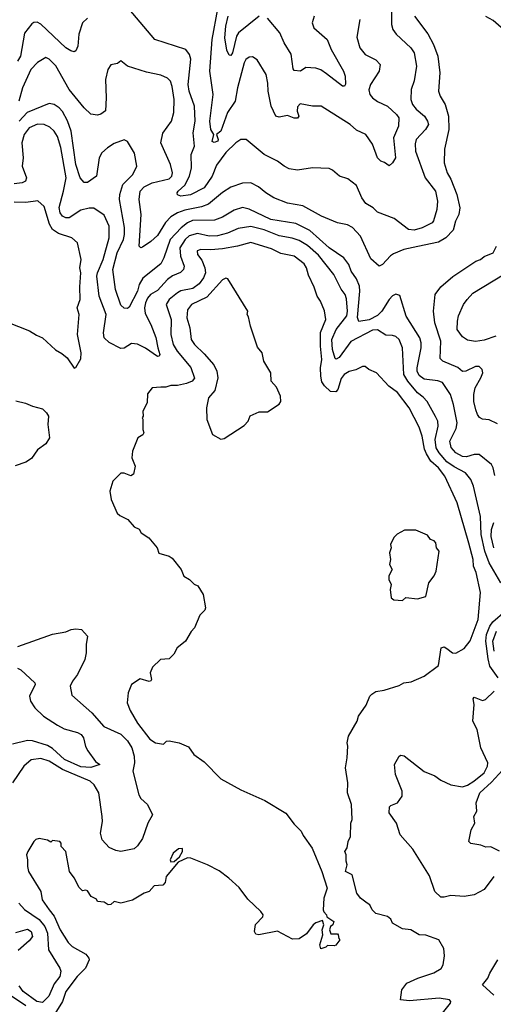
# Model space of a CAD drawing. Extents: x 1678431 to 1860718, y 384618 to 522882.
# Tile 72 of 256: x 1750508 to 1753350, y 440027 to 445934. Entities that reach past the tile are written whole.
import ezdxf

# ---------------------------------------------------------------- set-up
doc = ezdxf.new("R2010")
doc.units = 0

msp = doc.modelspace()

# ---------------------------------------------------------------- linework, layer by layer
at = {"layer": '0CON10XD'}
for points in [[(1752739.3, 445995), (1752738.8, 445905), (1752747.5, 445875), (1752766.7, 445846.7), (1752855, 445765.6), (1752876.1, 445735), (1752889.6, 445655), (1752875, 445566.7), (1752857.1, 445515), (1752854.7, 445455), (1752865.4, 445425), (1752886.7, 445396.7), (1752936.5, 445355), (1752956.4, 445325), (1752960.6, 445305), (1752944.2, 445275), (1752888.1, 445215), (1752882, 445188), (1752883.8, 445145), (1752942.4, 444985), (1753003.1, 444905), (1753015.3, 444845), (1753011.4, 444795), (1752992.3, 444727.7), (1752982.9, 444715), (1752923.1, 444685), (1752875, 444671.6), (1752841.2, 444675), (1752755, 444741.4), (1752655, 444778), (1752630, 444805), (1752585, 444831.4), (1752561.5, 444865), (1752528.7, 444938.7), (1752478.3, 444978.3), (1752426.7, 444995), (1752385, 445031.2), (1752365, 445041.2), (1752265, 445044), (1752175, 445030), (1752125, 445039.2), (1752095.4, 445055.4), (1752055, 445085.7), (1751975, 445125.8), (1751866.7, 445215), (1751835.9, 445214.1), (1751804.6, 445195.4), (1751745, 445136.7), (1751689, 445061), (1751663.2, 444995), (1751614.5, 444925), (1751533.1, 444883.1), (1751475, 444874.7), (1751455, 444883.1), (1751452.9, 444895), (1751459.1, 444905), (1751498.8, 444941.2), (1751527.9, 444995), (1751538.9, 445045), (1751536.9, 445125), (1751557.1, 445175), (1751549.7, 445255), (1751560.9, 445325), (1751558.2, 445415), (1751525.3, 445505), (1751519.5, 445545), (1751536.2, 445696.2), (1751527.1, 445725), (1751504.4, 445754.4), (1751320, 445815), (1751165, 445995.8)], [(1752548.5, 445935), (1752530.9, 445829.1), (1752549.4, 445765), (1752580.8, 445725), (1752645, 445692.7), (1752670.5, 445665), (1752665.4, 445624.6), (1752612.7, 445545), (1752603.1, 445513.1), (1752608.8, 445485), (1752625.5, 445465), (1752655, 445443.3), (1752715.2, 445415.2), (1752770, 445365), (1752783.8, 445345), (1752781.5, 445295), (1752751.4, 445225), (1752762.5, 445105), (1752746, 445075), (1752725, 445056.2), (1752697.7, 445077.7), (1752675, 445084), (1752655.8, 445105), (1752626.4, 445186.4), (1752585.2, 445245.2), (1752530, 445270), (1752490.5, 445305), (1752316.7, 445415), (1752265, 445415.7), (1752191.7, 445428.3), (1752175, 445410), (1752174.2, 445385.8), (1752182.9, 445355), (1752175, 445342.9), (1752155, 445342.5), (1752115, 445358.1), (1752065, 445348.5), (1752045, 445354.4), (1752017.3, 445415), (1751999.6, 445505), (1751997.9, 445552.1), (1751987.1, 445605), (1751933.2, 445693.2), (1751905, 445710.8), (1751885, 445709.2), (1751865, 445694), (1751854.5, 445674.5), (1751815.3, 445525), (1751801.1, 445445), (1751755, 445377.5), (1751715, 445265.5), (1751688.8, 445245), (1751698.9, 445215), (1751696.7, 445205), (1751676.2, 445196.2), (1751662.6, 445202.6), (1751672.5, 445245), (1751656.1, 445275), (1751649.7, 445325), (1751669.3, 445485), (1751649.8, 445625), (1751664.3, 445815), (1751697.8, 445997.8)], [(1750915, 445942), (1750886, 445915), (1750863.3, 445846.7), (1750856.3, 445773.7), (1750845, 445746.7), (1750835, 445741.2), (1750815, 445746), (1750785, 445765.6), (1750635, 445905.8), (1750612.3, 445917.7), (1750592.5, 445917.5), (1750580.5, 445909.5), (1750537.6, 445852.4), (1750512.3, 445715), (1750495, 445684.5)], [(1752877.3, 445955), (1752958.2, 445848.2), (1752991.8, 445785), (1753017.8, 445715), (1753030.4, 445615), (1753021.8, 445505), (1753031.5, 445475), (1753060.5, 445425), (1753081.3, 445355), (1753083.9, 445275), (1753056.6, 445156.6), (1753055.4, 445075.4), (1753073.6, 445015), (1753096.2, 444976.2), (1753132.2, 444885), (1753148.7, 444805), (1753143.1, 444765), (1753123.3, 444725), (1753108.9, 444671.1), (1753065.6, 444625), (1753021.2, 444598.8), (1752897.5, 444572.5), (1752814.1, 444555.9), (1752751.3, 444528.7), (1752732.5, 444517.5), (1752685, 444464.4), (1752665, 444455.6), (1752615, 444498.6), (1752552.7, 444635), (1752505, 444686.5), (1752475, 444702.5), (1752415, 444714.5), (1752319.2, 444755), (1752207, 444817), (1752115, 444832.8), (1752034, 444865), (1751985, 444894.5), (1751941.6, 444931.6), (1751895, 444955.4), (1751845, 444953.8), (1751775, 444928.2), (1751725, 444896.2), (1751642.3, 444827.7), (1751598.4, 444811.6), (1751499.7, 444790.3)], [(1751945, 445954.4), (1751820.8, 445855), (1751810.3, 445835), (1751786.3, 445735), (1751775, 445719.4), (1751765, 445720), (1751751.5, 445751.5), (1751738.4, 445825), (1751744.4, 445894.4), (1751758.8, 445955)], [(1752274.4, 445955), (1752263.8, 445915), (1752273.2, 445885), (1752352.8, 445815), (1752377.8, 445755), (1752452.2, 445625), (1752461.9, 445595), (1752463.6, 445546.4), (1752457.5, 445535), (1752445, 445533.8), (1752349.5, 445609.5), (1752315, 445631.8), (1752285, 445642), (1752225, 445646.4), (1752192.5, 445625), (1752155, 445628.6), (1752148.5, 445638.5), (1752137.1, 445727.1), (1752095, 445795.5), (1752068.4, 445855), (1751995, 445941.9)], [(1753429.3, 445859.3), (1753349.3, 445929.3), (1753305, 445953.3)], [(1751499.7, 444790.3), (1751455.6, 444774.4), (1751415, 444751.3), (1751383.9, 444716.1), (1751335, 444640), (1751295, 444602.7), (1751245, 444568.6), (1751235, 444565.8), (1751224.5, 444575), (1751238, 444765), (1751226, 444854), (1751232.3, 444905), (1751255, 444931.1), (1751302.9, 444955), (1751405, 444979.3), (1751420.8, 444995), (1751424.6, 445015), (1751413.9, 445065), (1751355.4, 445195), (1751367.7, 445252.3), (1751418.5, 445325), (1751433.6, 445376.4), (1751434.7, 445455), (1751423.3, 445533.3), (1751412.7, 445565), (1751395, 445583.6), (1751355, 445600.4), (1751268.8, 445618.8), (1751155, 445655.7), (1751115, 445687.1), (1751095, 445671.4), (1751055, 445662.9), (1751037.9, 445635), (1751022.4, 445575), (1751028.2, 445465), (1751024.1, 445385.9), (1750995, 445366.7), (1750975, 445361.2), (1750935, 445366.2), (1750895, 445404.3), (1750805.4, 445515), (1750725, 445656.5), (1750685, 445696.7), (1750665, 445706.5), (1750615, 445676.4), (1750575, 445634.4), (1750525.8, 445525), (1750502.6, 445445)], [(1753358.8, 443198.8), (1753348.9, 443245), (1753338.6, 443265), (1753265, 443324.6), (1753235, 443326), (1753189.2, 443310.8), (1753165, 443313.4), (1753125, 443334.5), (1753097, 443367), (1753089.6, 443405), (1753128.3, 443481.7), (1753132.5, 443515), (1753111.3, 443625), (1753092.7, 443685), (1753046.3, 443756.3), (1753017, 443767), (1752935, 443777.3), (1752905, 443799.6), (1752894.2, 443825), (1752893.3, 443845), (1752917.3, 443965), (1752917.8, 443995), (1752910, 444025), (1752827.3, 444155), (1752789.1, 444279.1), (1752765, 444287.5), (1752745, 444277.1), (1752725, 444255.7), (1752680.7, 444185), (1752655, 444158.5), (1752605, 444134), (1752542.8, 444122.8), (1752536.4, 444146.4), (1752549.1, 444305), (1752546.5, 444335), (1752529.3, 444379.3), (1752498.4, 444425), (1752483.8, 444465), (1752452.5, 444505), (1752365, 444564.1), (1752249.6, 444669.6), (1752165, 444710.5), (1752015, 444735.3), (1751885, 444797.2), (1751845, 444806.2), (1751795, 444790), (1751725, 444749.3), (1751678.3, 444731.7), (1751545, 444728.1), (1751515, 444715.6), (1751477.3, 444685), (1751411.2, 444615), (1751373.8, 444505), (1751355, 444470), (1751246.4, 444383.6), (1751224.7, 444345), (1751215, 444304.5), (1751165, 444210), (1751155, 444201.2), (1751135, 444202.9), (1751115, 444221.2), (1751083.9, 444315), (1751067, 444435), (1751094.3, 444535.7), (1751130.5, 444615), (1751137.3, 444645), (1751138, 444688), (1751107.3, 444855), (1751110, 444885), (1751127.3, 444945), (1751187.5, 445005), (1751210.6, 445055), (1751197, 445133), (1751173.4, 445173.4), (1751155, 445203.3), (1751135, 445213.3), (1751075, 445190), (1751034.4, 445165), (1751002.2, 445135), (1750985.6, 445105), (1750969.2, 444995), (1750915, 444956), (1750895, 444956.2), (1750871.5, 444985), (1750845, 445065.8), (1750816.5, 445265), (1750796.2, 445326.2), (1750765, 445382.5), (1750745, 445405.4), (1750715, 445425.5), (1750685, 445430), (1750552.7, 445377.3), (1750504.8, 445325)], [(1753394.7, 442555), (1753326.4, 442675), (1753300.2, 442745), (1753276.6, 442845), (1753272.9, 442952.9), (1753231.4, 443135), (1753215.9, 443175), (1753182.9, 443215), (1753115, 443250.9), (1753071.9, 443281.9), (1753025.6, 443335), (1753007.3, 443365), (1753000.6, 443415), (1753020.2, 443495), (1753016.7, 443525), (1753003.5, 443553.5), (1752953.7, 443643.7), (1752929.9, 443669.9), (1752895, 443694.7), (1752837.6, 443765), (1752813.1, 443805), (1752804.8, 443964.8), (1752785, 444014.3), (1752765, 444033.6), (1752745, 444040), (1752705, 444040.5), (1752655, 444073.2), (1752625, 444070.2), (1752495, 444002.5), (1752425, 443908), (1752407.1, 443897.1), (1752400.6, 443900.6), (1752384.5, 443955), (1752382.3, 444015), (1752406.6, 444075), (1752472.1, 444157.9), (1752476.4, 444185), (1752469, 444259), (1752461.8, 444285), (1752437.5, 444317.5), (1752394.2, 444405), (1752300.5, 444520.5), (1752235, 444580), (1752185, 444608.3), (1752143.3, 444623.3), (1752065, 444637.5), (1751975, 444673.4), (1751895, 444692.7), (1751819.3, 444680.7), (1751755, 444652.6), (1751695, 444638), (1751645, 444636), (1751575, 444651.3), (1751525, 444637.5), (1751501.2, 444615), (1751470.2, 444565), (1751472.7, 444515), (1751494.7, 444455), (1751490.9, 444435), (1751472.4, 444417.6), (1751425, 444397), (1751396, 444375), (1751335, 444310), (1751294.2, 444285), (1751275, 444262.5), (1751262.8, 444235), (1751257.6, 444205), (1751260.7, 444170.7), (1751295.2, 444105.2), (1751325, 444026.7), (1751337.6, 443965), (1751350, 443925), (1751345.3, 443914.7), (1751335, 443913.3), (1751263.3, 443963.3), (1751215, 443987.6), (1751178.4, 443991.6), (1751135, 443963.2), (1751115, 443961.3), (1751045, 443997.8), (1751016, 444025), (1751011.8, 444055), (1751027.9, 444165), (1750984.7, 444275), (1750971.7, 444395), (1750974.8, 444415), (1751008.4, 444495), (1751045.6, 444625), (1751045.5, 444695.5), (1751015, 444760), (1750953.3, 444803.3), (1750925, 444803.7), (1750875, 444791), (1750805, 444744.1), (1750785, 444744.6), (1750765, 444754.5), (1750751.8, 444775), (1750746.2, 444806.2), (1750770.5, 444905), (1750787.9, 444985), (1750756.1, 445166.1), (1750735, 445233.3), (1750715, 445265.5), (1750688.3, 445288.3), (1750654.8, 445304.8), (1750615, 445306.9), (1750565.3, 445285), (1750535.7, 445245), (1750521.3, 445195), (1750530, 445105), (1750523, 445055), (1750549.4, 444985), (1750542.5, 444965), (1750523.8, 444955), (1750475, 444949.6)], [(1750435, 444118.6), (1750566.6, 444066.6), (1750609.3, 444040.7), (1750645.4, 444025.4), (1750723.6, 443953.6), (1750762.1, 443932.1), (1750793.8, 443905), (1750835, 443842.5), (1750845, 443847.5), (1750875, 443900), (1750878, 443935), (1750855.6, 444045), (1750864.5, 444165), (1750853.6, 444205), (1750871.8, 444255), (1750868.7, 444331.3), (1750874.5, 444415), (1750868.9, 444445), (1750878.1, 444495), (1750854.3, 444594.3), (1750821.2, 444625), (1750741.9, 444651.9), (1750706, 444676), (1750686.6, 444706.6), (1750655, 444812.9), (1750617, 444847), (1750545, 444836.4), (1750475, 444838.2)], [(1753045.9, 439975), (1753093.2, 440035), (1753095.4, 440045), (1753088.1, 440055), (1753025, 440064.3), (1752848.4, 440048.4), (1752793.6, 440053.6), (1752801.2, 440115), (1752832, 440155), (1752898.1, 440185), (1752993.8, 440216.2), (1753037.7, 440242.3), (1753048.5, 440265), (1753057.6, 440317.6), (1753053.2, 440363.2), (1753023.3, 440413.3), (1752945, 440442), (1752905, 440444), (1752855, 440474.3), (1752805, 440480.8), (1752745, 440514), (1752735, 440537.5), (1752715, 440553.3), (1752645, 440571.2), (1752624, 440595), (1752610, 440625), (1752594.2, 440634.2), (1752554.3, 440664.3), (1752531.2, 440695), (1752503.6, 440803.6), (1752463.3, 440825), (1752473.3, 440865), (1752467, 440887), (1752467.5, 440925), (1752460, 440945), (1752473.3, 440966.7), (1752480, 441005), (1752493.3, 441035), (1752496, 441114), (1752503.6, 441136.4), (1752499.4, 441225), (1752475.6, 441295), (1752478.2, 441355), (1752462.5, 441445), (1752474, 441505), (1752477.5, 441575), (1752472.5, 441595), (1752481.4, 441635), (1752533.8, 441725), (1752541.2, 441755), (1752588.3, 441821.7), (1752610, 441875), (1752621.7, 441888.3), (1752645, 441903.8), (1752695, 441911.2), (1752785, 441940), (1752814.2, 441955.8), (1752857.3, 441962.7), (1752935, 441996.2), (1753021.2, 442058.8), (1753037.5, 442165), (1753055, 442171.1), (1753072.4, 442162.4), (1753105, 442135.6), (1753125, 442134.3), (1753175, 442162), (1753212.1, 442207.9), (1753258.9, 442335), (1753273.2, 442496.8), (1753246.6, 442616.6), (1753232.2, 442655), (1753228.9, 442695), (1753204, 442794), (1753133.8, 443035), (1753060, 443195), (1753020.9, 443245), (1752975.5, 443285.5), (1752949.3, 443329.3), (1752936.9, 443356.9), (1752923.1, 443435), (1752905, 443488.8), (1752844.7, 443604.7), (1752775, 443698.1), (1752724, 443735), (1752648.8, 443815), (1752602.5, 443835), (1752582.3, 443852.3), (1752565, 443852.5), (1752525, 443832.9), (1752485, 443824), (1752455, 443805.8), (1752438.1, 443781.9), (1752417.3, 443715), (1752405, 443701.5), (1752373, 443703), (1752337.2, 443737.2), (1752321.9, 443761.9), (1752315.2, 443795), (1752314, 443845), (1752321.7, 443895), (1752312.5, 443975), (1752312.9, 444057.1), (1752345.6, 444135), (1752336.7, 444186.7), (1752312.5, 444245), (1752292.5, 444275), (1752275, 444330), (1752241.7, 444401.7), (1752230, 444445), (1752215, 444468.9), (1752155, 444514.4), (1752075, 444530.4), (1752018.8, 444558.8), (1751895, 444597.5), (1751815, 444574.8), (1751725, 444558.4), (1751655, 444552.4), (1751595, 444556), (1751573.4, 444546.6), (1751575.6, 444525), (1751601.5, 444491.5), (1751620, 444445), (1751622.7, 444415), (1751611.6, 444385), (1751585, 444349.1), (1751547.9, 444322.1), (1751475, 444306.9), (1751455, 444296), (1751404.5, 444255), (1751388.2, 444225), (1751417.1, 444135), (1751414.6, 444045.4), (1751430, 443985), (1751452.6, 443945), (1751535, 443846.4), (1751556.4, 443783.6), (1751544.2, 443765.8), (1751509.3, 443750.7), (1751455, 443738.5), (1751415, 443738.9), (1751385, 443729.2), (1751355, 443728.9), (1751302.5, 443725), (1751275, 443690), (1751272.5, 443635), (1751247.5, 443585), (1751250, 443555), (1751242.5, 443545), (1751247.5, 443537.5), (1751247.5, 443475), (1751253.3, 443455), (1751247.3, 443442.7), (1751216.7, 443425), (1751186.2, 443345), (1751181.2, 443305), (1751200.8, 443255), (1751191.7, 443208.3), (1751175, 443196.7), (1751135, 443213.3), (1751115, 443212.5), (1751066.7, 443165), (1751048.8, 443105), (1751056.7, 443055), (1751093.6, 442973.6), (1751109.3, 442959.3), (1751156.4, 442936.4), (1751195, 442892.5), (1751225, 442877.5), (1751237.5, 442855), (1751282.5, 442825), (1751332.5, 442765), (1751344.2, 442734.2), (1751405.8, 442715.8), (1751423.9, 442703.9), (1751476.7, 442635), (1751493.3, 442595), (1751526.7, 442575), (1751555, 442546.7), (1751578.3, 442538.3), (1751608.8, 442485), (1751622.5, 442405), (1751618.8, 442391.2), (1751589.3, 442360.7), (1751557.5, 442285), (1751537, 442263), (1751502.5, 442205), (1751470.7, 442179.3), (1751452.5, 442165), (1751433, 442127), (1751405, 442100), (1751353.9, 442096.1), (1751305, 442050), (1751292, 442015), (1751300, 441975), (1751295, 441967.5), (1751285, 441964), (1751230.7, 441979.3), (1751180, 441945), (1751160, 441895), (1751153.8, 441835), (1751170.5, 441790.5), (1751215, 441713.3), (1751288.8, 441618.8), (1751322.5, 441595), (1751371.7, 441588.3), (1751390, 441605), (1751405, 441607.5), (1751465, 441596.2), (1751522.3, 441572.3), (1751553.8, 441525), (1751615, 441481.2), (1751715, 441380.8), (1751835, 441314.4), (1751980, 441250), (1752104.5, 441174.5), (1752155, 441108.8), (1752196.8, 441066.8), (1752209.1, 441039.1), (1752262.5, 440965), (1752322, 440825), (1752353.3, 440725), (1752334, 440665), (1752330, 440595), (1752333, 440583), (1752350, 440565), (1752351.7, 440551.7), (1752393.3, 440525), (1752386.7, 440505), (1752372.5, 440495), (1752367.5, 440475), (1752375, 440450), (1752415, 440450), (1752420, 440445), (1752423, 440423), (1752430, 440415), (1752405, 440382.5), (1752395, 440377.5), (1752355, 440380), (1752345, 440370), (1752315, 440360), (1752310, 440385), (1752327.5, 440445), (1752322.5, 440475), (1752332.5, 440505), (1752325, 440530), (1752285, 440516.7), (1752270, 440505), (1752229.7, 440450.3), (1752185, 440420.8), (1752145, 440418.6), (1752055, 440466.2), (1751944, 440444), (1751925, 440447.5), (1751916.7, 440465), (1751923.6, 440506.4), (1751968.3, 440551.7), (1751968.8, 440565), (1751955.8, 440585), (1751878.2, 440658.2), (1751825, 440727.8), (1751763.8, 440783.8), (1751705, 440828.6), (1751634.5, 440864.5), (1751535, 440904), (1751515, 440905.8), (1751460, 440880), (1751387.5, 440795), (1751381.7, 440758.3), (1751367, 440743), (1751315, 440737.5), (1751285.8, 440704.2), (1751255, 440693.3), (1751185, 440651.2), (1751115, 440633.8), (1751075, 440643.3), (1751055, 440626.7), (1751040, 440625), (1751015, 440640), (1750975, 440643.3), (1750968.8, 440658.8), (1750937.5, 440675), (1750915, 440707.5), (1750905, 440712.5), (1750885, 440707.5), (1750865, 440727.5), (1750836.2, 440786.2), (1750807.5, 440825), (1750786, 440945), (1750757.5, 440975), (1750756.7, 440995), (1750750, 441005), (1750705, 441010), (1750695, 441000), (1750675, 441012.5), (1750625, 441022.5), (1750605, 441016.7), (1750592.5, 441005), (1750556.7, 440945), (1750550, 440925), (1750556.2, 440895), (1750554.3, 440855), (1750561.1, 440825), (1750636.2, 440705), (1750643.8, 440655), (1750684.5, 440594.5), (1750715.5, 440555.5), (1750750.6, 440475), (1750798.3, 440398.3), (1750823.3, 440375), (1750905, 440327.5), (1750924.2, 440305), (1750925.6, 440295), (1750903.6, 440245), (1750853.6, 440195), (1750785.6, 440105), (1750765.5, 440045), (1750719.9, 439970.1)], [(1753375, 443508.5), (1753325, 443532.5), (1753285, 443538.1), (1753268, 443548), (1753254.7, 443564.7), (1753245, 443593.3), (1753234.3, 443644.3), (1753233.8, 443686.2), (1753241.2, 443725), (1753275.9, 443785.9), (1753286.5, 443815), (1753284.3, 443834.3), (1753265, 443854), (1753244, 443854), (1753185, 443825.3), (1753165, 443824), (1753136.9, 443846.9), (1753046.9, 443885), (1753031.5, 443901.5), (1753036.1, 444005), (1753000, 444115), (1752991.5, 444185), (1753000.6, 444285), (1753035, 444331.4), (1753106.6, 444393.4), (1753245, 444485.7), (1753274.2, 444495.8), (1753295, 444513.8), (1753350, 444535), (1753370, 444575)], [(1751715, 443416.7), (1751735, 443422), (1751855, 443499.2), (1751880, 443525), (1751891.7, 443558.3), (1751945, 443580.5), (1751995, 443581.4), (1752065, 443626.7), (1752076.1, 443643.9), (1752073.3, 443675), (1752048.8, 443728.8), (1752016.7, 443765), (1752015.9, 443815.9), (1751973.3, 443885), (1751962.5, 443935), (1751935, 443970), (1751894, 444095), (1751881.7, 444151.7), (1751872.5, 444165), (1751877.5, 444185), (1751758.3, 444378.3), (1751745, 444383.3), (1751725, 444373.3), (1751631, 444269), (1751539.4, 444225), (1751515, 444193.8), (1751512, 444145), (1751528.8, 444085), (1751537.1, 444015), (1751556.7, 443985), (1751615, 443928.9), (1751673.4, 443863.4), (1751690.5, 443825), (1751698.2, 443785), (1751680, 443710), (1751640.6, 443665), (1751628.9, 443605), (1751631.9, 443535), (1751666.1, 443446.1), (1751715, 443416.7)], [(1753365, 444034.5), (1753295, 444012.1), (1753243.4, 444003.4), (1753195, 444010.8), (1753165, 444031.5), (1753133.2, 444075), (1753134.7, 444125), (1753141.9, 444158.1), (1753171.2, 444225), (1753194.3, 444255.7), (1753227.7, 444292.3), (1753415, 444406.4)], [(1750485, 443648.1), (1750543.4, 443633.4), (1750584.4, 443614.4), (1750645, 443598.6), (1750670, 443575), (1750681.4, 443555), (1750678.1, 443505), (1750686.9, 443425), (1750665, 443388.8), (1750615, 443353.3), (1750578.3, 443301.7), (1750545, 443280), (1750482.2, 443257.8)], [(1753352.6, 442765), (1753337.4, 442832.6), (1753339.5, 442875), (1753352.6, 442917.4)], [(1752805, 442450), (1752825, 442467.5), (1752895, 442460), (1752945.9, 442474.1), (1752963.8, 442555), (1752995, 442596.7), (1753007.5, 442625), (1753026.2, 442745), (1753008.8, 442765), (1753006.2, 442795), (1752995, 442806.7), (1752972.5, 442815), (1752955, 442842.5), (1752885, 442872.5), (1752818.3, 442871.7), (1752773, 442847), (1752753, 442827), (1752732.5, 442785), (1752737.5, 442765), (1752727.5, 442735), (1752733.3, 442695), (1752727.5, 442665), (1752742.5, 442635), (1752723, 442597), (1752722.5, 442575), (1752736.7, 442545), (1752731.2, 442515), (1752737.5, 442465), (1752753.6, 442453.6), (1752805, 442450)], [(1753380, 441985), (1753329.2, 442055), (1753320.2, 442100.2), (1753306, 442205), (1753310, 442245), (1753329.9, 442295), (1753347.8, 442322.2), (1753421.2, 442385)], [(1750497, 442173), (1750705, 442248.6), (1750785, 442262), (1750816.4, 442276.4), (1750845, 442280), (1750880, 442275), (1750915.8, 442235), (1750907.1, 442185), (1750908, 442135), (1750898.8, 442095), (1750855.4, 442005)], [(1753355.1, 442145), (1753347.6, 442205), (1753369.3, 442265)], [(1750495, 442044.4), (1750515, 442033.3), (1750600, 441955), (1750600.8, 441945), (1750566.5, 441875), (1750573.6, 441845), (1750600, 441805), (1750651.5, 441755), (1750735, 441702.4), (1750775, 441680.7), (1750855, 441658.5), (1750876.7, 441646.7), (1750892.2, 441625), (1750904, 441574), (1750916.9, 441546.9), (1750964.1, 441484.1), (1750990, 441465), (1750935, 441447.3), (1750875, 441451.3), (1750778.2, 441495), (1750705, 441561.6), (1750675, 441579), (1750585, 441607.6), (1750555, 441609.8), (1750465, 441588.7)], [(1750855.4, 442005), (1750824.6, 441965), (1750811.5, 441935), (1750821.7, 441881.7), (1750940.4, 441775), (1751013.9, 441693.9), (1751115, 441648.3), (1751155, 441608.2), (1751180.8, 441565), (1751195.2, 441515), (1751196.6, 441475), (1751186.6, 441425), (1751223.1, 441283.1), (1751235, 441261.1), (1751276.3, 441226.3), (1751306.2, 441165), (1751278.1, 441115), (1751245, 441021.2), (1751215, 440978.2), (1751195, 440960), (1751115.3, 440944.7), (1751085, 440950), (1751045, 440968), (1751003.1, 441015), (1750992.6, 441055), (1751005.9, 441125), (1751003.4, 441153.4), (1750982.9, 441295), (1750955, 441343.8), (1750931.2, 441365), (1750765.9, 441435.9), (1750684.3, 441485), (1750635, 441501.9), (1750576.4, 441493.6), (1750532.5, 441455), (1750465.6, 441355)], [(1753353.8, 440795), (1753294.6, 440715.4), (1753236.2, 440683.8), (1753175, 440674.5), (1753095, 440680), (1753055, 440669.5), (1753035, 440670.6), (1752999.4, 440705), (1752967.6, 440797.6), (1752868, 440958), (1752790.8, 441045), (1752769.2, 441115), (1752726, 441175), (1752728.3, 441211.7), (1752735, 441220), (1752775, 441236.2), (1752804.3, 441275.7), (1752804.1, 441305.9), (1752763.5, 441405), (1752757.1, 441465), (1752784.5, 441515.5), (1752795, 441521.2), (1752815, 441518.8), (1752935, 441424.4), (1752998.5, 441398.5), (1753035, 441372.5), (1753095, 441344.2), (1753165, 441332.9), (1753195, 441341.8), (1753233.5, 441365), (1753295, 441415.6), (1753314.6, 441455), (1753317.3, 441475), (1753276.4, 441565), (1753254.3, 441675), (1753228, 441725), (1753234.6, 441825), (1753230.4, 441859.6), (1753235, 441870.8), (1753285, 441849.6), (1753304, 441855), (1753355, 441905.8)], [(1753386.5, 440946.5), (1753335, 440971.3), (1753305, 440970), (1753275, 440982.9), (1753215, 440992.5), (1753203.8, 441005), (1753218, 441075), (1753240, 441115), (1753234.3, 441155), (1753251.2, 441185), (1753248.4, 441235), (1753269.5, 441295), (1753339.8, 441360.2), (1753405, 441432.9)], [(1751415, 440882.5), (1751435, 440883.3), (1751468.1, 440911.9), (1751485.8, 440945), (1751485, 440962.5), (1751460.5, 440959.5), (1751430, 440935), (1751411.2, 440895), (1751415, 440882.5)], [(1750503.2, 440635), (1750536.5, 440596.5), (1750625, 440535.4), (1750659.3, 440495), (1750676.2, 440453.8), (1750680.9, 440355), (1750749.1, 440245), (1750755.3, 440225.3), (1750749.8, 440195), (1750715, 440150.3), (1750683.2, 440076.8), (1750645, 440038.8), (1750611.5, 440045), (1750529.4, 440105), (1750505, 440137.7)], [(1750485, 440457.5), (1750555, 440477.5), (1750578, 440465), (1750585.5, 440435), (1750565, 440408), (1750498.8, 440351.2)], [(1753352.7, 440082.7), (1753286, 440145), (1753318, 440185), (1753328.8, 440215), (1753377.5, 440295)], [(1750545, 440018), (1750371.2, 440135)]]:
    msp.add_lwpolyline(points, dxfattribs=at)

doc.saveas('drawing.dxf')
